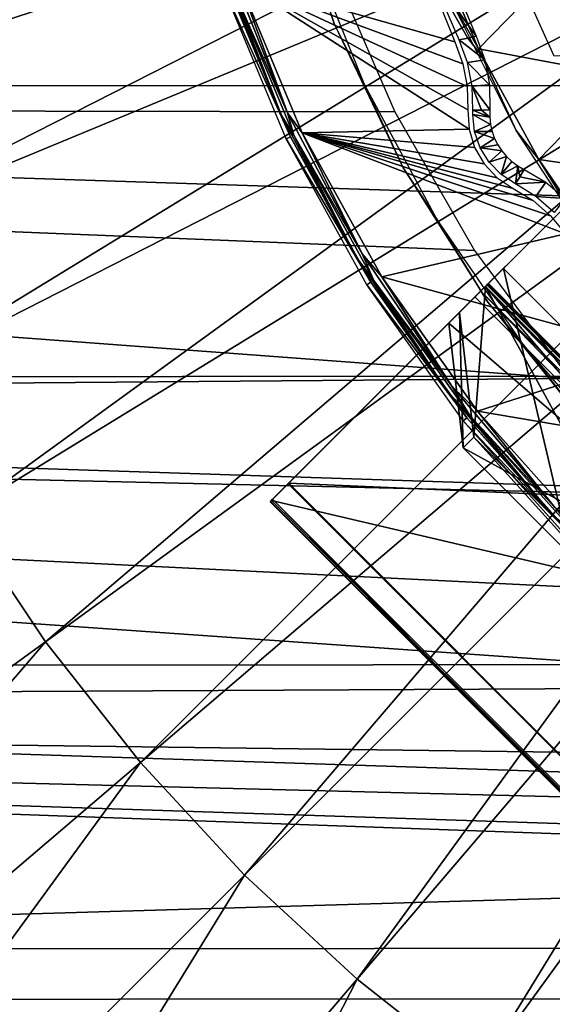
# Model space of a CAD drawing. Header units: millimetres. Extents: x -100 to 100, y -100 to 100.
# Tile 8 of 104: x -33 to -22, y -31 to -11. Entities that reach past the tile are written whole.
import ezdxf

# ---------------------------------------------------------------- set-up
doc = ezdxf.new("R2010")
doc.units = ezdxf.units.MM
doc.header["$LTSCALE"] = 52.148148
for name, color, linetype in [('151', 7, 'CONTINUOUS'), ('16', 7, 'CONTINUOUS'), ('294', 7, 'CONTINUOUS'), ('297', 7, 'CONTINUOUS'), ('298', 7, 'CONTINUOUS'), ('299', 7, 'CONTINUOUS'), ('300', 7, 'CONTINUOUS'), ('301', 7, 'CONTINUOUS'), ('302', 7, 'CONTINUOUS'), ('303', 7, 'CONTINUOUS'), ('304', 7, 'CONTINUOUS'), ('305', 7, 'CONTINUOUS'), ('306', 7, 'CONTINUOUS'), ('345', 7, 'CONTINUOUS'), ('346', 7, 'CONTINUOUS'), ('46', 7, 'CONTINUOUS'), ('47', 7, 'CONTINUOUS'), ('48', 7, 'CONTINUOUS'), ('50', 7, 'CONTINUOUS'), ('53', 7, 'CONTINUOUS'), ('54', 7, 'CONTINUOUS'), ('65', 7, 'CONTINUOUS'), ('67', 7, 'CONTINUOUS'), ('76', 7, 'CONTINUOUS'), ('81', 7, 'CONTINUOUS'), ('9', 7, 'CONTINUOUS')]:
    doc.layers.add(name, color=color, linetype=linetype)

msp = doc.modelspace()

# ---------------------------------------------------------------- linework, layer by layer
at = {"layer": '151', "color": 251, "linetype": 'Continuous', "true_color": 0x4c4c4c}
for points in [[(-24.336, -8.945, -138.7), (-23.339, -11.292, -138.7), (-23.909, -10.273, -136), (-24.336, -8.945, -138.7)], [(-23.909, -10.273, -136), (-23.339, -11.292, -138.7), (-22.569, -12.953, -136), (-23.909, -10.273, -136)], [(-23.339, -11.292, -138.7), (-22.111, -13.541, -138.7), (-22.569, -12.953, -136), (-23.339, -11.292, -138.7)], [(-22.569, -12.953, -136), (-22.111, -13.541, -138.7), (-20.933, -15.458, -136), (-22.569, -12.953, -136)], [(-22.111, -13.541, -138.7), (-20.674, -15.647, -138.7), (-20.933, -15.458, -136), (-22.111, -13.541, -138.7)]]:
    msp.add_3dface(points, dxfattribs=at)
at = {"layer": '16', "color": 251, "linetype": 'Continuous', "true_color": 0x4c4c4c}
for points in [[(-23.453, -12.54, -126.097), (-23.108, -12.683, -136), (-23.455, -12.625, -126.097), (-23.453, -12.54, -126.097)], [(-23.28, -12.537, -131.048), (-23.108, -12.683, -136), (-23.453, -12.54, -126.097), (-23.28, -12.537, -131.048)], [(-23.106, -12.534, -136), (-23.108, -12.683, -136), (-23.28, -12.537, -131.048), (-23.106, -12.534, -136)], [(-23.108, -12.683, -136), (-23.092, -12.831, -136), (-23.455, -12.625, -126.097), (-23.108, -12.683, -136)], [(-23.455, -12.625, -126.097), (-23.092, -12.831, -136), (-23.417, -12.972, -126.097), (-23.455, -12.625, -126.097)], [(-23.092, -12.831, -136), (-23.059, -12.976, -136), (-23.417, -12.972, -126.097), (-23.092, -12.831, -136)], [(-23.059, -12.976, -136), (-23.009, -13.114, -136), (-23.417, -12.972, -126.097), (-23.059, -12.976, -136)], [(-23.417, -12.972, -126.097), (-23.009, -13.114, -136), (-23.304, -13.302, -126.097), (-23.417, -12.972, -126.097)], [(-23.009, -13.114, -136), (-22.943, -13.246, -136), (-23.304, -13.302, -126.097), (-23.009, -13.114, -136)], [(-22.943, -13.246, -136), (-22.862, -13.369, -136), (-23.304, -13.302, -126.097), (-22.943, -13.246, -136)], [(-23.304, -13.302, -126.097), (-22.862, -13.369, -136), (-23.122, -13.599, -126.097), (-23.304, -13.302, -126.097)], [(-22.862, -13.369, -136), (-22.767, -13.482, -136), (-23.122, -13.599, -126.097), (-22.862, -13.369, -136)], [(-23.122, -13.599, -126.097), (-22.767, -13.482, -136), (-22.879, -13.85, -126.097), (-23.122, -13.599, -126.097)], [(-22.767, -13.482, -136), (-22.658, -13.583, -136), (-22.879, -13.85, -126.097), (-22.767, -13.482, -136)], [(-22.658, -13.583, -136), (-22.538, -13.671, -136), (-22.879, -13.85, -126.097), (-22.658, -13.583, -136)], [(-22.879, -13.85, -126.097), (-22.538, -13.671, -136), (-22.587, -14.041, -126.097), (-22.879, -13.85, -126.097)], [(-22.587, -14.041, -126.097), (-22.538, -13.671, -136), (-22.497, -13.892, -131.048), (-22.587, -14.041, -126.097)], [(-22.538, -13.671, -136), (-22.408, -13.744, -136), (-22.497, -13.892, -131.048), (-22.538, -13.671, -136)]]:
    msp.add_3dface(points, dxfattribs=at)
at = {"layer": '294', "color": 25, "linetype": 'Continuous', "true_color": 0x996633}
for points in [[(-21.04, -13.969, -212.583), (-27.526, -20.455, -190.439), (-20.714, -13.643, -212.391), (-21.04, -13.969, -212.583)], [(-20.714, -13.643, -212.391), (-27.526, -20.455, -190.439), (-27.199, -20.128, -190.248), (-20.714, -13.643, -212.391)], [(-27.547, -20.476, -189.756), (-23.166, -16.095, -170.103), (-22.828, -15.757, -170.253), (-27.547, -20.476, -189.756)], [(-27.21, -20.139, -189.906), (-27.547, -20.476, -189.756), (-22.828, -15.757, -170.253), (-27.21, -20.139, -189.906)], [(-23.293, -16.222, -169.168), (-23.41, -16.338, -169.009), (-22.889, -15.818, -169.139), (-23.293, -16.222, -169.168)], [(-22.889, -15.818, -169.139), (-23.41, -16.338, -169.009), (-23.02, -15.949, -168.851), (-22.889, -15.818, -169.139)], [(-23.206, -16.135, -169.36), (-23.293, -16.222, -169.168), (-22.807, -15.736, -169.462), (-23.206, -16.135, -169.36)], [(-22.807, -15.736, -169.462), (-23.293, -16.222, -169.168), (-22.889, -15.818, -169.139), (-22.807, -15.736, -169.462)], [(-23.151, -16.08, -169.575), (-23.206, -16.135, -169.36), (-22.807, -15.736, -169.462), (-23.151, -16.08, -169.575)], [(-23.166, -16.095, -170.103), (-23.141, -16.07, -169.954), (-22.792, -15.721, -170.03), (-23.166, -16.095, -170.103)], [(-22.828, -15.757, -170.253), (-23.166, -16.095, -170.103), (-22.792, -15.721, -170.03), (-22.828, -15.757, -170.253)], [(-23.133, -16.062, -169.802), (-23.151, -16.08, -169.575), (-22.779, -15.708, -169.802), (-23.133, -16.062, -169.802)], [(-22.779, -15.708, -169.802), (-23.151, -16.08, -169.575), (-22.807, -15.736, -169.462), (-22.779, -15.708, -169.802)], [(-23.141, -16.07, -169.954), (-23.133, -16.062, -169.802), (-22.792, -15.721, -170.03), (-23.141, -16.07, -169.954)], [(-22.792, -15.721, -170.03), (-23.133, -16.062, -169.802), (-22.779, -15.708, -169.802), (-22.792, -15.721, -170.03)], [(-23.02, -15.949, -168.851), (-23.41, -16.338, -169.009), (-23.942, -16.871, -168.431), (-23.02, -15.949, -168.851)], [(-23.194, -16.123, -168.612), (-23.02, -15.949, -168.851), (-23.942, -16.871, -168.431), (-23.194, -16.123, -168.612)], [(-23.727, -16.656, -168.034), (-23.194, -16.123, -168.612), (-23.942, -16.871, -168.431), (-23.727, -16.656, -168.034)], [(-27.578, -20.507, -189.984), (-27.547, -20.476, -189.756), (-27.21, -20.139, -189.906), (-27.578, -20.507, -189.984)], [(-27.225, -20.154, -190.02), (-27.578, -20.507, -189.984), (-27.21, -20.139, -189.906), (-27.225, -20.154, -190.02)], [(-27.571, -20.5, -190.216), (-27.578, -20.507, -189.984), (-27.222, -20.151, -190.136), (-27.571, -20.5, -190.216)], [(-27.222, -20.151, -190.136), (-27.578, -20.507, -189.984), (-27.225, -20.154, -190.02), (-27.222, -20.151, -190.136)], [(-27.526, -20.455, -190.439), (-27.571, -20.5, -190.216), (-27.199, -20.128, -190.248), (-27.526, -20.455, -190.439)], [(-27.199, -20.128, -190.248), (-27.571, -20.5, -190.216), (-27.222, -20.151, -190.136), (-27.199, -20.128, -190.248)]]:
    msp.add_3dface(points, dxfattribs=at)
at = {"layer": '297', "color": 25, "linetype": 'Continuous', "true_color": 0x996633}
msp.add_3dface([(-27.526, -20.455, -190.439), (-21.04, -13.969, -212.583), (-20.455, -27.526, -190.439), (-27.526, -20.455, -190.439)], dxfattribs=at)
at = {"layer": '298', "color": 25, "linetype": 'Continuous', "true_color": 0x996633}
for points in [[(-27.547, -20.476, -189.756), (-27.578, -20.507, -189.984), (-20.476, -27.547, -189.756), (-27.547, -20.476, -189.756)], [(-27.578, -20.507, -189.984), (-27.571, -20.5, -190.216), (-20.507, -27.578, -189.984), (-27.578, -20.507, -189.984)], [(-27.578, -20.507, -189.984), (-20.507, -27.578, -189.984), (-20.476, -27.547, -189.756), (-27.578, -20.507, -189.984)], [(-27.571, -20.5, -190.216), (-27.526, -20.455, -190.439), (-20.5, -27.571, -190.216), (-27.571, -20.5, -190.216)], [(-27.571, -20.5, -190.216), (-20.5, -27.571, -190.216), (-20.507, -27.578, -189.984), (-27.571, -20.5, -190.216)], [(-27.526, -20.455, -190.439), (-20.455, -27.526, -190.439), (-20.5, -27.571, -190.216), (-27.526, -20.455, -190.439)]]:
    msp.add_3dface(points, dxfattribs=at)
at = {"layer": '299', "color": 25, "linetype": 'Continuous', "true_color": 0x996633}
for points in [[(-23.166, -16.095, -170.103), (-27.547, -20.476, -189.756), (-16.095, -23.166, -170.103), (-23.166, -16.095, -170.103)], [(-27.547, -20.476, -189.756), (-20.476, -27.547, -189.756), (-16.095, -23.166, -170.103), (-27.547, -20.476, -189.756)]]:
    msp.add_3dface(points, dxfattribs=at)
at = {"layer": '300', "color": 25, "linetype": 'Continuous', "true_color": 0x996633}
for points in [[(-20.714, -13.643, -212.391), (-27.199, -20.128, -190.248), (-13.643, -20.714, -212.391), (-20.714, -13.643, -212.391)], [(-27.199, -20.128, -190.248), (-20.128, -27.199, -190.248), (-13.643, -20.714, -212.391), (-27.199, -20.128, -190.248)]]:
    msp.add_3dface(points, dxfattribs=at)
at = {"layer": '301', "color": 25, "linetype": 'Continuous', "true_color": 0x996633}
for points in [[(-27.21, -20.139, -189.906), (-22.828, -15.757, -170.253), (-20.139, -27.21, -189.906), (-27.21, -20.139, -189.906)], [(-22.828, -15.757, -170.253), (-15.757, -22.828, -170.253), (-20.139, -27.21, -189.906), (-22.828, -15.757, -170.253)]]:
    msp.add_3dface(points, dxfattribs=at)
at = {"layer": '302', "color": 25, "linetype": 'Continuous', "true_color": 0x996633}
for points in [[(-23.435, -19.192, -166.817), (-23.65, -19.407, -167.213), (-19.407, -23.65, -167.213), (-23.435, -19.192, -166.817)], [(-19.192, -23.435, -166.817), (-23.435, -19.192, -166.817), (-19.407, -23.65, -167.213), (-19.192, -23.435, -166.817)]]:
    msp.add_3dface(points, dxfattribs=at)
at = {"layer": '303', "color": 25, "linetype": 'Continuous', "true_color": 0x996633}
for points in [[(-23.41, -16.338, -169.009), (-23.293, -16.222, -169.168), (-16.338, -23.41, -169.009), (-23.41, -16.338, -169.009)], [(-23.293, -16.222, -169.168), (-23.206, -16.135, -169.36), (-16.222, -23.293, -169.168), (-23.293, -16.222, -169.168)], [(-23.293, -16.222, -169.168), (-16.222, -23.293, -169.168), (-16.338, -23.41, -169.009), (-23.293, -16.222, -169.168)], [(-23.206, -16.135, -169.36), (-23.151, -16.08, -169.575), (-16.135, -23.206, -169.36), (-23.206, -16.135, -169.36)], [(-23.206, -16.135, -169.36), (-16.135, -23.206, -169.36), (-16.222, -23.293, -169.168), (-23.206, -16.135, -169.36)], [(-23.141, -16.07, -169.954), (-23.166, -16.095, -170.103), (-16.07, -23.141, -169.954), (-23.141, -16.07, -169.954)], [(-23.166, -16.095, -170.103), (-16.095, -23.166, -170.103), (-16.07, -23.141, -169.954), (-23.166, -16.095, -170.103)], [(-23.151, -16.08, -169.575), (-23.133, -16.062, -169.802), (-16.08, -23.151, -169.575), (-23.151, -16.08, -169.575)], [(-23.151, -16.08, -169.575), (-16.08, -23.151, -169.575), (-16.135, -23.206, -169.36), (-23.151, -16.08, -169.575)], [(-23.133, -16.062, -169.802), (-23.141, -16.07, -169.954), (-16.062, -23.133, -169.802), (-23.133, -16.062, -169.802)], [(-23.141, -16.07, -169.954), (-16.07, -23.141, -169.954), (-16.062, -23.133, -169.802), (-23.141, -16.07, -169.954)], [(-23.133, -16.062, -169.802), (-16.062, -23.133, -169.802), (-16.08, -23.151, -169.575), (-23.133, -16.062, -169.802)]]:
    msp.add_3dface(points, dxfattribs=at)
at = {"layer": '304', "color": 25, "linetype": 'Continuous', "true_color": 0x996633}
for points in [[(-23.942, -16.871, -168.431), (-23.41, -16.338, -169.009), (-16.338, -23.41, -169.009), (-23.942, -16.871, -168.431)], [(-23.942, -16.871, -168.431), (-16.338, -23.41, -169.009), (-23.65, -19.407, -167.213), (-23.942, -16.871, -168.431)], [(-23.65, -19.407, -167.213), (-16.338, -23.41, -169.009), (-19.407, -23.65, -167.213), (-23.65, -19.407, -167.213)]]:
    msp.add_3dface(points, dxfattribs=at)
at = {"layer": '305', "color": 25, "linetype": 'Continuous', "true_color": 0x996633}
for points in [[(-23.194, -16.123, -168.612), (-23.727, -16.656, -168.034), (-23.435, -19.192, -166.817), (-23.194, -16.123, -168.612)], [(-23.194, -16.123, -168.612), (-23.435, -19.192, -166.817), (-19.192, -23.435, -166.817), (-23.194, -16.123, -168.612)], [(-16.123, -23.194, -168.612), (-23.194, -16.123, -168.612), (-16.656, -23.727, -168.034), (-16.123, -23.194, -168.612)], [(-16.656, -23.727, -168.034), (-23.194, -16.123, -168.612), (-19.192, -23.435, -166.817), (-16.656, -23.727, -168.034)]]:
    msp.add_3dface(points, dxfattribs=at)
at = {"layer": '306', "color": 25, "linetype": 'Continuous', "true_color": 0x996633}
for points in [[(-23.727, -16.656, -168.034), (-23.942, -16.871, -168.431), (-23.65, -19.407, -167.213), (-23.727, -16.656, -168.034)], [(-23.727, -16.656, -168.034), (-23.65, -19.407, -167.213), (-23.435, -19.192, -166.817), (-23.727, -16.656, -168.034)]]:
    msp.add_3dface(points, dxfattribs=at)
at = {"layer": '345', "linetype": 'Continuous'}
for points in [[(-96.798, -6.246, -120), (-26.334, -9.584, -120), (-96.199, -12.438, -120), (-96.798, -6.246, -120)], [(-26.334, -9.584, -120), (-25.043, -12.576, -120), (-96.199, -12.438, -120), (-26.334, -9.584, -120)], [(-23.419, -15.392, -120), (-21.484, -17.995, -120), (-96.199, -12.438, -120), (-23.419, -15.392, -120)], [(-96.199, -12.438, -120), (-21.484, -17.995, -120), (-95.201, -18.591, -120), (-96.199, -12.438, -120)], [(-25.043, -12.576, -120), (-23.419, -15.392, -120), (-96.199, -12.438, -120), (-25.043, -12.576, -120)], [(-21.484, -17.995, -120), (-19.251, -20.364, -120), (-95.201, -18.591, -120), (-21.484, -17.995, -120)], [(-16.745, -22.471, -120), (-14.009, -24.271, -120), (-95.201, -18.591, -120), (-16.745, -22.471, -120)], [(-95.201, -18.591, -120), (-14.009, -24.271, -120), (-93.808, -24.677, -120), (-95.201, -18.591, -120)], [(-19.251, -20.364, -120), (-16.745, -22.471, -120), (-95.201, -18.591, -120), (-19.251, -20.364, -120)], [(-14.009, -24.271, -120), (-11.091, -25.736, -120), (-93.808, -24.677, -120), (-14.009, -24.271, -120)], [(-4.844, -27.602, -120), (-1.611, -27.978, -120), (-93.808, -24.677, -120), (-4.844, -27.602, -120)], [(-93.808, -24.677, -120), (-1.611, -27.978, -120), (-92.031, -30.645, -120), (-93.808, -24.677, -120)], [(-8.017, -26.853, -120), (-4.844, -27.602, -120), (-93.808, -24.677, -120), (-8.017, -26.853, -120)], [(-11.091, -25.736, -120), (-8.017, -26.853, -120), (-93.808, -24.677, -120), (-11.091, -25.736, -120)], [(-92.031, -30.645, -120), (-1.611, -27.978, -120), (92.052, -30.582, -120), (-92.031, -30.645, -120)], [(89.901, -36.423, -120), (-92.031, -30.645, -120), (92.052, -30.582, -120), (89.901, -36.423, -120)], [(-89.872, -36.496, -120), (-92.031, -30.645, -120), (89.901, -36.423, -120), (-89.872, -36.496, -120)]]:
    msp.add_3dface(points, dxfattribs=at)
at = {"layer": '346', "color": 251, "linetype": 'Continuous', "true_color": 0x4c4c4c}
for points in [[(89.147, -11.996, -106.6), (-89.742, -6.07, -106.6), (89.746, -6.033, -106.6), (89.147, -11.996, -106.6)], [(-89.137, -12.065, -106.6), (-89.742, -6.07, -106.6), (89.147, -11.996, -106.6), (-89.137, -12.065, -106.6)], [(88.153, -17.891, -106.6), (-89.137, -12.065, -106.6), (89.147, -11.996, -106.6), (88.153, -17.891, -106.6)], [(-88.133, -17.988, -106.6), (-89.137, -12.065, -106.6), (88.153, -17.891, -106.6), (-88.133, -17.988, -106.6)], [(86.757, -23.745, -106.6), (-88.133, -17.988, -106.6), (88.153, -17.891, -106.6), (86.757, -23.745, -106.6)], [(-86.723, -23.865, -106.6), (-88.133, -17.988, -106.6), (86.757, -23.745, -106.6), (-86.723, -23.865, -106.6)], [(84.973, -29.502, -106.6), (-86.723, -23.865, -106.6), (86.757, -23.745, -106.6), (84.973, -29.502, -106.6)], [(-84.924, -29.642, -106.6), (-86.723, -23.865, -106.6), (84.973, -29.502, -106.6), (-84.924, -29.642, -106.6)], [(82.819, -35.098, -106.6), (-84.924, -29.642, -106.6), (84.973, -29.502, -106.6), (82.819, -35.098, -106.6)], [(-82.755, -35.25, -106.6), (-84.924, -29.642, -106.6), (82.819, -35.098, -106.6), (-82.755, -35.25, -106.6)]]:
    msp.add_3dface(points, dxfattribs=at)
at = {"layer": '46', "color": 251, "linetype": 'Continuous', "true_color": 0x4c4c4c}
for points in [[(-22.497, -13.892, -131.048), (-22.408, -13.744, -136), (-21.966, -14.006, -136), (-22.497, -13.892, -131.048)], [(-22.587, -14.041, -126.097), (-22.497, -13.892, -131.048), (-21.966, -14.006, -136), (-22.587, -14.041, -126.097)], [(-22.587, -14.041, -126.097), (-21.966, -14.006, -136), (-22.17, -14.298, -126.096), (-22.587, -14.041, -126.097)], [(-21.966, -14.006, -136), (-21.576, -14.339, -136), (-22.17, -14.298, -126.096), (-21.966, -14.006, -136)], [(-22.17, -14.298, -126.096), (-21.576, -14.339, -136), (-21.8, -14.62, -126.096), (-22.17, -14.298, -126.096)]]:
    msp.add_3dface(points, dxfattribs=at)
at = {"layer": '47', "color": 251, "linetype": 'Continuous', "true_color": 0x4c4c4c}
for points in [[(-23.732, -11.11, -126.097), (-23.558, -11.072, -131.048), (-23.206, -11.516, -136), (-23.732, -11.11, -126.097)], [(-23.732, -11.11, -126.097), (-23.206, -11.516, -136), (-23.561, -11.569, -126.096), (-23.732, -11.11, -126.097)], [(-23.558, -11.072, -131.048), (-23.385, -11.035, -136), (-23.206, -11.516, -136), (-23.558, -11.072, -131.048)], [(-23.206, -11.516, -136), (-23.113, -12.021, -136), (-23.561, -11.569, -126.096), (-23.206, -11.516, -136)], [(-23.561, -11.569, -126.096), (-23.113, -12.021, -136), (-23.467, -12.05, -126.096), (-23.561, -11.569, -126.096)], [(-23.113, -12.021, -136), (-23.106, -12.534, -136), (-23.467, -12.05, -126.096), (-23.113, -12.021, -136)], [(-23.106, -12.534, -136), (-23.28, -12.537, -131.048), (-23.467, -12.05, -126.096), (-23.106, -12.534, -136)], [(-23.28, -12.537, -131.048), (-23.453, -12.54, -126.097), (-23.467, -12.05, -126.096), (-23.28, -12.537, -131.048)]]:
    msp.add_3dface(points, dxfattribs=at)
at = {"layer": '48', "color": 251, "linetype": 'Continuous', "true_color": 0x4c4c4c}
for points in [[(-24.964, -8.286, -126), (-23.822, -11.152, -126), (-28.212, -9.902, -126), (-24.964, -8.286, -126)], [(-23.553, -12.535, -126), (-23.529, -12.924, -126), (-28.212, -9.902, -126), (-23.553, -12.535, -126)], [(-28.212, -9.902, -126), (-23.529, -12.924, -126), (-26.925, -13, -126), (-28.212, -9.902, -126)], [(-23.567, -12.061, -126), (-23.553, -12.535, -126), (-28.212, -9.902, -126), (-23.567, -12.061, -126)], [(-23.657, -11.596, -126), (-23.567, -12.061, -126), (-28.212, -9.902, -126), (-23.657, -11.596, -126)], [(-23.822, -11.152, -126), (-23.657, -11.596, -126), (-28.212, -9.902, -126), (-23.822, -11.152, -126)], [(-23.529, -12.924, -126), (-23.417, -13.296, -126), (-26.925, -13, -126), (-23.529, -12.924, -126)], [(-21.871, -14.69, -126), (-21.569, -15.055, -126), (-26.925, -13, -126), (-21.871, -14.69, -126)], [(-26.925, -13, -126), (-21.569, -15.055, -126), (-25.303, -15.929, -126), (-26.925, -13, -126)], [(-22.229, -14.379, -126), (-21.871, -14.69, -126), (-26.925, -13, -126), (-22.229, -14.379, -126)], [(-22.632, -14.13, -126), (-22.229, -14.379, -126), (-26.925, -13, -126), (-22.632, -14.13, -126)], [(-22.957, -13.915, -126), (-22.632, -14.13, -126), (-26.925, -13, -126), (-22.957, -13.915, -126)], [(-23.222, -13.632, -126), (-22.957, -13.915, -126), (-26.925, -13, -126), (-23.222, -13.632, -126)], [(-23.417, -13.296, -126), (-23.222, -13.632, -126), (-26.925, -13, -126), (-23.417, -13.296, -126)], [(-21.569, -15.055, -126), (-19.658, -17.477, -126), (-25.303, -15.929, -126), (-21.569, -15.055, -126)], [(-25.303, -15.929, -126), (-19.658, -17.477, -126), (-23.361, -18.662, -126), (-25.303, -15.929, -126)], [(-19.658, -17.477, -126), (-17.477, -19.658, -126), (-23.361, -18.662, -126), (-19.658, -17.477, -126)], [(-23.361, -18.662, -126), (-17.477, -19.658, -126), (-21.127, -21.157, -126), (-23.361, -18.662, -126)]]:
    msp.add_3dface(points, dxfattribs=at)
at = {"layer": '50', "color": 251, "linetype": 'Continuous', "true_color": 0x4c4c4c}
for points in [[(-28.458, -9.958, -125.754), (-27.164, -13.081, -125.754), (-28.549, -9.99, -120.203), (-28.458, -9.958, -125.754)], [(-28.549, -9.99, -120.203), (-27.164, -13.081, -125.754), (-27.251, -13.123, -120.203), (-28.549, -9.99, -120.203)], [(-27.164, -13.081, -125.754), (-25.528, -16.041, -125.754), (-27.251, -13.123, -120.203), (-27.164, -13.081, -125.754)], [(-27.251, -13.123, -120.203), (-25.528, -16.041, -125.754), (-25.61, -16.092, -120.203), (-27.251, -13.123, -120.203)], [(-25.528, -16.041, -125.754), (-23.572, -18.798, -125.754), (-25.61, -16.092, -120.203), (-25.528, -16.041, -125.754)], [(-25.61, -16.092, -120.203), (-23.572, -18.798, -125.754), (-23.648, -18.858, -120.203), (-25.61, -16.092, -120.203)], [(-23.572, -18.798, -125.754), (-21.319, -21.319, -125.754), (-23.648, -18.858, -120.203), (-23.572, -18.798, -125.754)], [(-23.648, -18.858, -120.203), (-21.319, -21.319, -125.754), (-21.387, -21.387, -120.203), (-23.648, -18.858, -120.203)]]:
    msp.add_3dface(points, dxfattribs=at)
at = {"layer": '53', "color": 251, "linetype": 'Continuous', "true_color": 0x4c4c4c}
for points in [[(-27.345, -12.651, -125.849), (-28.458, -9.958, -125.754), (-28.552, -9.62, -125.849), (-27.345, -12.651, -125.849)], [(-27.345, -12.651, -125.849), (-28.552, -9.62, -125.849), (-28.387, -9.933, -125.928), (-27.345, -12.651, -125.849)], [(-27.164, -13.081, -125.754), (-28.458, -9.958, -125.754), (-27.345, -12.651, -125.849), (-27.164, -13.081, -125.754)], [(-27.096, -13.049, -125.928), (-27.345, -12.651, -125.849), (-28.387, -9.933, -125.928), (-27.096, -13.049, -125.928)], [(-25.817, -15.533, -125.849), (-27.164, -13.081, -125.754), (-27.345, -12.651, -125.849), (-25.817, -15.533, -125.849)], [(-25.817, -15.533, -125.849), (-27.345, -12.651, -125.849), (-27.096, -13.049, -125.928), (-25.817, -15.533, -125.849)], [(-25.528, -16.041, -125.754), (-27.164, -13.081, -125.754), (-25.817, -15.533, -125.849), (-25.528, -16.041, -125.754)], [(-25.465, -16.001, -125.928), (-25.817, -15.533, -125.849), (-27.096, -13.049, -125.928), (-25.465, -16.001, -125.928)], [(-23.986, -18.233, -125.849), (-25.528, -16.041, -125.754), (-25.817, -15.533, -125.849), (-23.986, -18.233, -125.849)], [(-23.986, -18.233, -125.849), (-25.817, -15.533, -125.849), (-25.465, -16.001, -125.928), (-23.986, -18.233, -125.849)], [(-23.513, -18.751, -125.928), (-23.986, -18.233, -125.849), (-25.465, -16.001, -125.928), (-23.513, -18.751, -125.928)], [(-23.572, -18.798, -125.754), (-25.528, -16.041, -125.754), (-23.986, -18.233, -125.849), (-23.572, -18.798, -125.754)], [(-21.874, -20.72, -125.849), (-23.572, -18.798, -125.754), (-23.986, -18.233, -125.849), (-21.874, -20.72, -125.849)], [(-21.874, -20.72, -125.849), (-23.986, -18.233, -125.849), (-23.513, -18.751, -125.928), (-21.874, -20.72, -125.849)], [(-21.319, -21.319, -125.754), (-23.572, -18.798, -125.754), (-21.874, -20.72, -125.849), (-21.319, -21.319, -125.754)], [(-21.266, -21.266, -125.928), (-21.874, -20.72, -125.849), (-23.513, -18.751, -125.928), (-21.266, -21.266, -125.928)], [(-19.505, -22.963, -125.849), (-21.319, -21.319, -125.754), (-21.874, -20.72, -125.849), (-19.505, -22.963, -125.849)], [(-19.505, -22.963, -125.849), (-21.874, -20.72, -125.849), (-21.266, -21.266, -125.928), (-19.505, -22.963, -125.849)]]:
    msp.add_3dface(points, dxfattribs=at)
at = {"layer": '54', "color": 251, "linetype": 'Continuous', "true_color": 0x4c4c4c}
for points in [[(-28.424, -9.577, -125.981), (-28.212, -9.902, -126), (-27.222, -12.594, -125.981), (-28.424, -9.577, -125.981)], [(-28.387, -9.933, -125.928), (-28.424, -9.577, -125.981), (-27.222, -12.594, -125.981), (-28.387, -9.933, -125.928)], [(-27.096, -13.049, -125.928), (-28.387, -9.933, -125.928), (-27.222, -12.594, -125.981), (-27.096, -13.049, -125.928)], [(-28.212, -9.902, -126), (-26.925, -13, -126), (-27.222, -12.594, -125.981), (-28.212, -9.902, -126)], [(-27.222, -12.594, -125.981), (-26.925, -13, -126), (-25.701, -15.464, -125.981), (-27.222, -12.594, -125.981)], [(-27.096, -13.049, -125.928), (-27.222, -12.594, -125.981), (-25.701, -15.464, -125.981), (-27.096, -13.049, -125.928)], [(-26.925, -13, -126), (-25.303, -15.929, -126), (-25.701, -15.464, -125.981), (-26.925, -13, -126)], [(-25.465, -16.001, -125.928), (-27.096, -13.049, -125.928), (-25.701, -15.464, -125.981), (-25.465, -16.001, -125.928)], [(-25.701, -15.464, -125.981), (-25.303, -15.929, -126), (-23.878, -18.152, -125.981), (-25.701, -15.464, -125.981)], [(-25.465, -16.001, -125.928), (-25.701, -15.464, -125.981), (-23.878, -18.152, -125.981), (-25.465, -16.001, -125.928)], [(-23.513, -18.751, -125.928), (-25.465, -16.001, -125.928), (-23.878, -18.152, -125.981), (-23.513, -18.751, -125.928)], [(-25.303, -15.929, -126), (-23.361, -18.662, -126), (-23.878, -18.152, -125.981), (-25.303, -15.929, -126)], [(-23.878, -18.152, -125.981), (-23.361, -18.662, -126), (-21.776, -20.627, -125.981), (-23.878, -18.152, -125.981)], [(-23.513, -18.751, -125.928), (-23.878, -18.152, -125.981), (-21.776, -20.627, -125.981), (-23.513, -18.751, -125.928)], [(-21.266, -21.266, -125.928), (-23.513, -18.751, -125.928), (-21.776, -20.627, -125.981), (-21.266, -21.266, -125.928)], [(-23.361, -18.662, -126), (-21.127, -21.157, -126), (-21.776, -20.627, -125.981), (-23.361, -18.662, -126)]]:
    msp.add_3dface(points, dxfattribs=at)
at = {"layer": '65', "color": 251, "linetype": 'Continuous', "true_color": 0x4c4c4c}
for points in [[(-21.801, -11.441, -120), (-23.021, -8.73, -120), (-15.706, -11.073, -120), (-21.801, -11.441, -120)], [(-15.706, -11.073, -120), (-23.021, -8.73, -120), (-16.986, -8.987, -120), (-15.706, -11.073, -120)]]:
    msp.add_3dface(points, dxfattribs=at)
at = {"layer": '67', "color": 251, "linetype": 'Continuous', "true_color": 0x4c4c4c}
for points in [[(-37.791, -12.279, -103.317), (-19.31, -4.636, -103.079), (-38.637, -9.276, -103.317), (-37.791, -12.279, -103.317)], [(-18.886, -6.137, -103.079), (-19.31, -4.636, -103.079), (-37.791, -12.279, -103.317), (-18.886, -6.137, -103.079)], [(-36.711, -15.206, -103.317), (-18.886, -6.137, -103.079), (-37.791, -12.279, -103.317), (-36.711, -15.206, -103.317)], [(-18.347, -7.599, -103.079), (-18.886, -6.137, -103.079), (-36.711, -15.206, -103.317), (-18.347, -7.599, -103.079)], [(-35.404, -18.039, -103.317), (-18.347, -7.599, -103.079), (-36.711, -15.206, -103.317), (-35.404, -18.039, -103.317)], [(-17.694, -9.016, -103.079), (-18.347, -7.599, -103.079), (-35.404, -18.039, -103.317), (-17.694, -9.016, -103.079)], [(-33.88, -20.762, -103.317), (-17.694, -9.016, -103.079), (-35.404, -18.039, -103.317), (-33.88, -20.762, -103.317)], [(-16.932, -10.376, -103.079), (-17.694, -9.016, -103.079), (-33.88, -20.762, -103.317), (-16.932, -10.376, -103.079)], [(-32.147, -23.356, -103.317), (-16.932, -10.376, -103.079), (-33.88, -20.762, -103.317), (-32.147, -23.356, -103.317)], [(-16.066, -11.672, -103.079), (-16.932, -10.376, -103.079), (-32.147, -23.356, -103.317), (-16.066, -11.672, -103.079)], [(-30.215, -25.806, -103.317), (-16.066, -11.672, -103.079), (-32.147, -23.356, -103.317), (-30.215, -25.806, -103.317)], [(-15.1, -12.897, -103.079), (-16.066, -11.672, -103.079), (-30.215, -25.806, -103.317), (-15.1, -12.897, -103.079)], [(-28.097, -28.097, -103.317), (-15.1, -12.897, -103.079), (-30.215, -25.806, -103.317), (-28.097, -28.097, -103.317)], [(-14.042, -14.042, -103.079), (-15.1, -12.897, -103.079), (-28.097, -28.097, -103.317), (-14.042, -14.042, -103.079)], [(-25.806, -30.215, -103.317), (-14.042, -14.042, -103.079), (-28.097, -28.097, -103.317), (-25.806, -30.215, -103.317)], [(-12.897, -15.1, -103.079), (-14.042, -14.042, -103.079), (-25.806, -30.215, -103.317), (-12.897, -15.1, -103.079)], [(-23.356, -32.147, -103.317), (-12.897, -15.1, -103.079), (-25.806, -30.215, -103.317), (-23.356, -32.147, -103.317)], [(-11.672, -16.066, -103.079), (-12.897, -15.1, -103.079), (-23.356, -32.147, -103.317), (-11.672, -16.066, -103.079)], [(-20.762, -33.88, -103.317), (-11.672, -16.066, -103.079), (-23.356, -32.147, -103.317), (-20.762, -33.88, -103.317)], [(-32.147, -23.356, -103.317), (-33.88, -20.762, -103.317), (-48.225, -35.038, -103.714), (-32.147, -23.356, -103.317)], [(-45.328, -38.713, -103.714), (-32.147, -23.356, -103.317), (-48.225, -35.038, -103.714), (-45.328, -38.713, -103.714)], [(-30.215, -25.806, -103.317), (-32.147, -23.356, -103.317), (-45.328, -38.713, -103.714), (-30.215, -25.806, -103.317)], [(-42.15, -42.15, -103.714), (-30.215, -25.806, -103.317), (-45.328, -38.713, -103.714), (-42.15, -42.15, -103.714)], [(-28.097, -28.097, -103.317), (-30.215, -25.806, -103.317), (-42.15, -42.15, -103.714), (-28.097, -28.097, -103.317)], [(-38.713, -45.328, -103.714), (-28.097, -28.097, -103.317), (-42.15, -42.15, -103.714), (-38.713, -45.328, -103.714)], [(-25.806, -30.215, -103.317), (-28.097, -28.097, -103.317), (-38.713, -45.328, -103.714), (-25.806, -30.215, -103.317)], [(-35.038, -48.225, -103.714), (-25.806, -30.215, -103.317), (-38.713, -45.328, -103.714), (-35.038, -48.225, -103.714)], [(-23.356, -32.147, -103.317), (-25.806, -30.215, -103.317), (-35.038, -48.225, -103.714), (-23.356, -32.147, -103.317)]]:
    msp.add_3dface(points, dxfattribs=at)
at = {"layer": '76', "color": 251, "linetype": 'Continuous', "true_color": 0x4c4c4c}
for points in [[(-26.264, -10.794, -120.246), (-26.815, -9.143, -123.954), (-27.321, -7.738, -120.246), (-26.264, -10.794, -120.246)], [(-25.654, -12.02, -123.954), (-26.815, -9.143, -123.954), (-26.264, -10.794, -120.246), (-25.654, -12.02, -123.954)], [(-24.867, -13.709, -120.246), (-25.654, -12.02, -123.954), (-26.264, -10.794, -120.246), (-24.867, -13.709, -120.246)], [(-24.187, -14.753, -123.954), (-25.654, -12.02, -123.954), (-24.867, -13.709, -120.246), (-24.187, -14.753, -123.954)], [(-23.147, -16.447, -120.246), (-24.187, -14.753, -123.954), (-24.867, -13.709, -120.246), (-23.147, -16.447, -120.246)], [(-22.429, -17.308, -123.954), (-24.187, -14.753, -123.954), (-23.147, -16.447, -120.246), (-22.429, -17.308, -123.954)], [(-21.128, -18.972, -120.246), (-22.429, -17.308, -123.954), (-23.147, -16.447, -120.246), (-21.128, -18.972, -120.246)], [(-20.402, -19.656, -123.954), (-22.429, -17.308, -123.954), (-21.128, -18.972, -120.246), (-20.402, -19.656, -123.954)]]:
    msp.add_3dface(points, dxfattribs=at)
at = {"layer": '81', "color": 251, "linetype": 'Continuous', "true_color": 0x4c4c4c}
for points in [[(-24.336, -8.945, -138.7), (-21.619, -9.532, -138.7), (-23.339, -11.292, -138.7), (-24.336, -8.945, -138.7)], [(-21.619, -9.532, -138.7), (-20.449, -11.836, -138.7), (-23.339, -11.292, -138.7), (-21.619, -9.532, -138.7)], [(-23.339, -11.292, -138.7), (-20.449, -11.836, -138.7), (-22.111, -13.541, -138.7), (-23.339, -11.292, -138.7)], [(-20.449, -11.836, -138.7), (-19.043, -13.987, -138.7), (-22.111, -13.541, -138.7), (-20.449, -11.836, -138.7)], [(-22.111, -13.541, -138.7), (-19.043, -13.987, -138.7), (-20.674, -15.647, -138.7), (-22.111, -13.541, -138.7)]]:
    msp.add_3dface(points, dxfattribs=at)
at = {"layer": '9', "color": 251, "linetype": 'Continuous', "true_color": 0x4c4c4c}
for points in [[(-24.278, -8.899, -136), (-23.385, -11.035, -136), (-24.342, -9.699, -126.097), (-24.278, -8.899, -136)], [(-24.342, -9.699, -126.097), (-23.385, -11.035, -136), (-23.558, -11.072, -131.048), (-24.342, -9.699, -126.097)], [(-23.732, -11.11, -126.097), (-24.342, -9.699, -126.097), (-23.558, -11.072, -131.048), (-23.732, -11.11, -126.097)]]:
    msp.add_3dface(points, dxfattribs=at)

doc.saveas('drawing.dxf')
